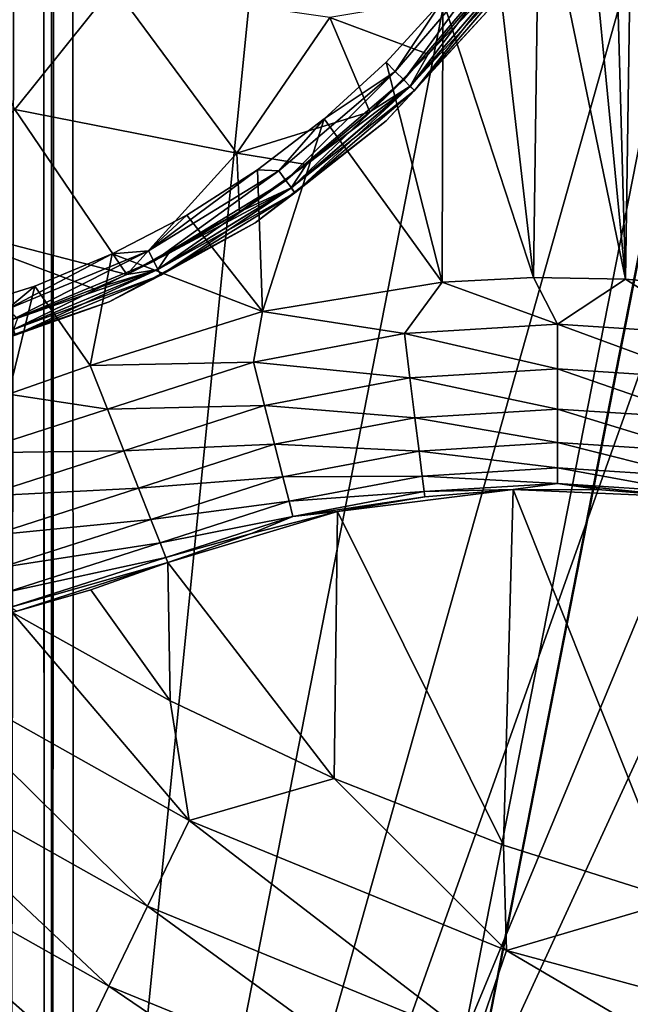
# Model space of a CAD drawing. Header units: metres. Extents: x -206 to 75, y -104 to 104.
# Tile 145 of 256: x -93.51 to -90.62, y -56.69 to -52.03. Entities that reach past the tile are written whole.
import ezdxf

# ---------------------------------------------------------------- set-up
doc = ezdxf.new("R2010")
doc.units = ezdxf.units.M
doc.layers.add('solid_01_1-CONSUMER_THERM_B_125288', color=7, linetype='CONTINUOUS')

msp = doc.modelspace()

# ---------------------------------------------------------------- linework, layer by layer
at = {"layer": 'solid_01_1-CONSUMER_THERM_B_125288'}
for points in [[(-93.358711, -67.339516), (-65.514557, 74.985474), (-65.493088, -75.014526)], [(-93.358711, -67.339516), (-93.257065, -66.795311), (-65.514557, 74.985474)], [(-93.276108, 66.204689), (-65.514557, 74.985474), (-93.257141, -66.241692)], [(-93.257065, -66.795311), (-93.257141, -66.241692), (-65.514557, 74.985474)], [(-93.377754, 65.660484), (-93.276108, 66.204689), (-93.358948, -65.697517)], [(-93.276108, 66.204689), (-93.257141, -66.241692), (-93.358948, -65.697517)], [(-93.577675, 65.144226), (-93.377754, 65.660484), (-93.559013, -65.181313)], [(-93.377754, 65.660484), (-93.358948, -65.697517), (-93.559013, -65.181313)], [(-76.395485, -63.61998, 75.400002), (-90.555168, -41.572006, 75.400002), (-91.225487, -41.98278, 75.400002)], [(-76.395485, -63.61998, 75.400002), (-91.225487, -41.98278, 75.400002), (-91.95182, -42.283638, 75.400002)], [(-76.395485, -63.61998, 75.400002), (-91.95182, -42.283638, 75.400002), (-92.716278, -42.467167, 75.400002)], [(-185.595474, -63.627823, 75.400002), (-76.395485, -63.61998, 75.400002), (-169.283783, -42.467205, 75.400002)], [(-76.395485, -63.61998, 75.400002), (-168.500031, -42.528885, 75.400002), (-169.283783, -42.467205, 75.400002)], [(-76.395485, -63.61998, 75.400002), (-92.716278, -42.467167, 75.400002), (-93.500031, -42.528851, 75.400002)], [(-76.395485, -63.61998, 75.400002), (-93.500031, -42.528851, 75.400002), (-168.500031, -42.528885, 75.400002)], [(-149.213455, -45.836296, 1.5), (-150.476547, -45.923691, 1.5), (-65.493088, -75.014526, 1.5)], [(-95.604607, -57.279106, 1.5), (-149.213455, -45.836296, 1.5), (-65.493088, -75.014526, 1.5)], [(-150.476547, -45.923691, 1.5), (-151.110367, -46.03447, 1.5), (-65.493088, -75.014526, 1.5)], [(-93.395622, -61.621201, 72.400002), (-87.207321, -46.714245, 72.400002), (-86.167007, -45.911087, 72.400002)], [(-76.395622, -61.61998, 72.400002), (-93.395622, -61.621201, 72.400002), (-86.167007, -45.911087, 72.400002)], [(-151.110367, -46.03447, 1.5), (-151.7388, -46.190445, 1.5), (-65.493088, -75.014526, 1.5)], [(-151.7388, -46.190445, 1.5), (-152.356613, -46.390984, 1.5), (-65.493088, -75.014526, 1.5)], [(-152.356613, -46.390984, 1.5), (-152.958725, -46.634659, 1.5), (-65.493088, -75.014526, 1.5)], [(-152.958725, -46.634659, 1.5), (-153.540314, -46.919289, 1.5), (-65.493088, -75.014526, 1.5)], [(-93.395622, -61.621201, 72.400002), (-88.335457, -47.387321, 72.400002), (-87.207321, -46.714245, 72.400002)], [(-153.540314, -46.919289, 1.5), (-154.096954, -47.241997, 1.5), (-65.493088, -75.014526, 1.5)], [(-93.395622, -61.621201, 69.400002), (-94.896667, -47.121311, 63.5), (-93.396667, -47.121201, 63.5)], [(-94.89608, -55.271309, 66.816208), (-94.896667, -47.121311, 63.5), (-93.395622, -61.621201, 69.400002)], [(-93.395622, -61.621201, 69.400002), (-93.396667, -47.121201, 63.5), (-93.395622, -61.621201, 72.400002)], [(-93.396561, -48.621201, 69.900002), (-93.395622, -61.621201, 72.400002), (-93.396667, -47.121201, 63.5)], [(-154.096954, -47.241997, 1.5), (-155.120499, -47.987244, 1.5), (-65.493088, -75.014526, 1.5)], [(-93.395622, -61.621201, 72.400002), (-89.536194, -47.92128, 72.400002), (-88.335457, -47.387321, 72.400002)], [(-93.395622, -61.621201, 72.400002), (-90.792053, -48.30822, 72.400002), (-89.536194, -47.92128, 72.400002)], [(-155.120499, -47.987244, 1.5), (-164.83345, -56.139744, 1.5), (-65.493088, -75.014526, 1.5)], [(-93.395622, -61.621201, 72.400002), (-92.084641, -48.542587, 72.400002), (-90.792053, -48.30822, 72.400002)], [(-93.395622, -61.621201, 72.400002), (-93.396561, -48.621201, 72.400002), (-92.084641, -48.542587, 72.400002)], [(-93.396561, -48.621201, 69.900002), (-93.396561, -48.621201, 72.400002), (-93.395622, -61.621201, 72.400002)], [(-90.601547, -50.195263, 13.5), (-90.720818, -50.573879, 13.5), (-90.648216, -53.261379, 13.5)], [(-90.601547, -50.195263, 13.5), (-90.648216, -53.261379, 13.5), (-90.216103, -53.300797, 13.5)], [(-90.720818, -50.573879, 13.5), (-90.872635, -50.940651, 13.5), (-90.648216, -53.261379, 13.5)], [(-90.872635, -50.940651, 13.5), (-91.055847, -51.292801, 13.5), (-90.648216, -53.261379, 13.5)], [(-91.055847, -51.292801, 13.5), (-91.269058, -51.627644, 13.5), (-91.08168, -53.253292, 13.5)], [(-91.055847, -51.292801, 13.5), (-91.08168, -53.253292, 13.5), (-90.648216, -53.261379, 13.5)], [(-93.534126, -52.459373, 17.835474), (-93.068138, -51.875496, 17.982168), (-94.044701, -51.528137, 18.299147)], [(-91.269058, -51.627644, 13.5), (-91.510635, -51.942631, 13.5), (-91.08168, -53.253292, 13.5)], [(-91.265533, -51.728859, 13.50973), (-91.735428, -52.279194, 13.50973), (-91.510635, -51.942631, 13.5)], [(-91.695946, -52.318665, 13.538123), (-91.735428, -52.279194, 13.50973), (-91.265533, -51.728859, 13.50973)], [(-91.695946, -52.318665, 13.538123), (-91.265533, -51.728859, 13.50973), (-91.22036, -51.761669, 13.538123)], [(-91.695946, -52.318665, 13.538123), (-91.22036, -51.761669, 13.538123), (-91.664604, -52.349995, 13.582392)], [(-91.22036, -51.761669, 13.538123), (-91.184509, -51.787708, 13.582392), (-91.664604, -52.349995, 13.582392)], [(-91.664886, -52.349716, 17.216368), (-91.161575, -51.804371, 17.160311), (-91.18483, -51.787479, 17.216368)], [(-91.664886, -52.349716, 17.216368), (-91.18483, -51.787479, 17.216368), (-91.58036, -52.197689, 17.260666)], [(-91.664886, -52.349716, 17.216368), (-91.644554, -52.370037, 17.160311), (-91.161575, -51.804371, 17.160311)], [(-91.664604, -52.349995, 13.582392), (-91.184509, -51.787708, 13.582392), (-91.644493, -52.370106, 13.638197)], [(-91.161575, -51.804371, 17.160311), (-91.644554, -52.370037, 17.160311), (-91.247971, -51.935719, 17.098219)], [(-91.184509, -51.787708, 13.582392), (-91.161499, -51.804424, 13.638197), (-91.644493, -52.370106, 13.638197)], [(-91.644493, -52.370106, 13.638197), (-91.161499, -51.804424, 13.638197), (-91.247971, -51.935719, 13.7)], [(-91.18483, -51.787479, 17.216368), (-91.327751, -51.902462, 17.260666), (-91.58036, -52.197689, 17.260666)], [(-92.485214, -52.666519, 17.42506), (-93.068138, -51.875496, 17.982168), (-93.534126, -52.459373, 17.835474)], [(-92.044884, -52.024452, 17.563679), (-93.068138, -51.875496, 17.982168), (-92.485214, -52.666519, 17.42506)], [(-92.044884, -52.024452, 17.563679), (-91.58036, -52.197689, 17.260666), (-91.327751, -51.902462, 17.260666)], [(-91.247971, -51.935719, 13.7), (-91.247971, -51.935719, 17.098219), (-91.779213, -52.51297, 17.098219)], [(-91.644554, -52.370037, 17.160311), (-91.779213, -52.51297, 17.098219), (-91.247971, -51.935719, 17.098219)], [(-91.779213, -52.51297, 13.7), (-91.247971, -51.935719, 13.7), (-91.779213, -52.51297, 17.098219)], [(-91.644493, -52.370106, 13.638197), (-91.247971, -51.935719, 13.7), (-91.779213, -52.51297, 13.7)], [(-91.510635, -51.942631, 13.5), (-91.778755, -52.235363, 13.5), (-91.513809, -53.276447, 13.5)], [(-91.735428, -52.279194, 13.50973), (-91.778755, -52.235363, 13.5), (-91.510635, -51.942631, 13.5)], [(-91.510635, -51.942631, 13.5), (-91.513809, -53.276447, 13.5), (-91.08168, -53.253292, 13.5)], [(-92.044884, -52.024452, 17.563679), (-92.485214, -52.666519, 17.42506), (-91.856651, -52.470879, 17.260666)], [(-92.044884, -52.024452, 17.563679), (-91.856651, -52.470879, 17.260666), (-91.58036, -52.197689, 17.260666)], [(-91.778755, -52.235363, 13.5), (-92.071373, -52.503613, 13.5), (-91.513809, -53.276447, 13.5)], [(-91.735428, -52.279194, 13.50973), (-92.071373, -52.503613, 13.5), (-91.778755, -52.235363, 13.5)], [(-91.664886, -52.349716, 17.216368), (-91.58036, -52.197689, 17.260666), (-91.856651, -52.470879, 17.260666)], [(-91.735428, -52.279194, 13.50973), (-92.285629, -52.749241, 13.50973), (-92.071373, -52.503613, 13.5)], [(-92.252808, -52.794407, 13.538123), (-92.285629, -52.749241, 13.50973), (-91.735428, -52.279194, 13.50973)], [(-92.252808, -52.794407, 13.538123), (-91.735428, -52.279194, 13.50973), (-91.695946, -52.318665, 13.538123)], [(-92.252808, -52.794407, 13.538123), (-91.695946, -52.318665, 13.538123), (-92.226753, -52.83025, 13.582392)], [(-91.695946, -52.318665, 13.538123), (-91.664604, -52.349995, 13.582392), (-92.226753, -52.83025, 13.582392)], [(-92.22699, -52.829933, 17.216368), (-91.644554, -52.370037, 17.160311), (-91.664886, -52.349716, 17.216368)], [(-92.22699, -52.829933, 17.216368), (-91.664886, -52.349716, 17.216368), (-92.154709, -52.720135, 17.260666)], [(-92.22699, -52.829933, 17.216368), (-92.210083, -52.853184, 17.160311), (-91.644554, -52.370037, 17.160311)], [(-92.226753, -52.83025, 13.582392), (-91.664604, -52.349995, 13.582392), (-92.21003, -52.85326, 13.638197)], [(-91.644554, -52.370037, 17.160311), (-92.210083, -52.853184, 17.160311), (-91.779213, -52.51297, 17.098219)], [(-91.664604, -52.349995, 13.582392), (-91.644493, -52.370106, 13.638197), (-92.21003, -52.85326, 13.638197)], [(-92.21003, -52.85326, 13.638197), (-91.644493, -52.370106, 13.638197), (-91.779213, -52.51297, 13.7)], [(-91.664886, -52.349716, 17.216368), (-91.856651, -52.470879, 17.260666), (-92.154709, -52.720135, 17.260666)], [(-94.080444, -52.960915, 17.6635), (-93.004951, -53.238972, 17.260666), (-93.534126, -52.459373, 17.835474)], [(-92.485214, -52.666519, 17.42506), (-93.534126, -52.459373, 17.835474), (-93.004951, -53.238972, 17.260666)], [(-92.485214, -52.666519, 17.42506), (-92.154709, -52.720135, 17.260666), (-91.856651, -52.470879, 17.260666)], [(-91.779213, -52.51297, 13.7), (-91.779213, -52.51297, 17.098219), (-92.398224, -52.994911, 17.098219)], [(-92.210083, -52.853184, 17.160311), (-92.398224, -52.994911, 17.098219), (-91.779213, -52.51297, 17.098219)], [(-92.398224, -52.994911, 13.7), (-91.779213, -52.51297, 13.7), (-92.398224, -52.994911, 17.098219)], [(-92.21003, -52.85326, 13.638197), (-91.779213, -52.51297, 13.7), (-92.398224, -52.994911, 13.7)], [(-92.071373, -52.503613, 13.5), (-92.386246, -52.745335, 13.5), (-92.363518, -53.41481, 13.5)], [(-92.285629, -52.749241, 13.50973), (-92.386246, -52.745335, 13.5), (-92.071373, -52.503613, 13.5)], [(-92.071373, -52.503613, 13.5), (-92.363518, -53.41481, 13.5), (-91.513809, -53.276447, 13.5)], [(-92.485214, -52.666519, 17.42506), (-93.004951, -53.238972, 17.260666), (-92.472466, -52.943729, 17.260666)], [(-92.485214, -52.666519, 17.42506), (-92.472466, -52.943729, 17.260666), (-92.154709, -52.720135, 17.260666)], [(-92.902588, -53.127438, 13.50973), (-92.721001, -52.958691, 13.5), (-92.386246, -52.745335, 13.5)], [(-92.285629, -52.749241, 13.50973), (-92.902588, -53.127438, 13.50973), (-92.386246, -52.745335, 13.5)], [(-92.386246, -52.745335, 13.5), (-92.721001, -52.958691, 13.5), (-92.363518, -53.41481, 13.5)], [(-92.22699, -52.829933, 17.216368), (-92.154709, -52.720135, 17.260666), (-92.472466, -52.943729, 17.260666)], [(-92.877228, -53.177177, 13.538123), (-92.902588, -53.127438, 13.50973), (-92.285629, -52.749241, 13.50973)], [(-92.877228, -53.177177, 13.538123), (-92.285629, -52.749241, 13.50973), (-92.252808, -52.794407, 13.538123)], [(-92.877228, -53.177177, 13.538123), (-92.252808, -52.794407, 13.538123), (-92.857109, -53.216656, 13.582392)], [(-92.252808, -52.794407, 13.538123), (-92.226753, -52.83025, 13.582392), (-92.857109, -53.216656, 13.582392)], [(-92.857285, -53.216305, 17.216368), (-92.210083, -52.853184, 17.160311), (-92.22699, -52.829933, 17.216368)], [(-92.857285, -53.216305, 17.216368), (-92.22699, -52.829933, 17.216368), (-92.807724, -53.140118, 17.260666)], [(-92.857109, -53.216656, 13.582392), (-92.226753, -52.83025, 13.582392), (-92.844193, -53.242001, 13.638197)], [(-92.226753, -52.83025, 13.582392), (-92.21003, -52.85326, 13.638197), (-92.844193, -53.242001, 13.638197)], [(-92.22699, -52.829933, 17.216368), (-92.472466, -52.943729, 17.260666), (-92.807724, -53.140118, 17.260666)], [(-92.857285, -53.216305, 17.216368), (-92.844231, -53.241917, 17.160311), (-92.210083, -52.853184, 17.160311)], [(-92.210083, -52.853184, 17.160311), (-92.844231, -53.241917, 17.160311), (-92.398224, -52.994911, 17.098219)], [(-92.844193, -53.242001, 13.638197), (-92.21003, -52.85326, 13.638197), (-92.398224, -52.994911, 13.7)], [(-94.080444, -52.960915, 17.6635), (-93.521317, -53.446018, 17.260666), (-93.15815, -53.307934, 17.260666)], [(-94.080444, -52.960915, 17.6635), (-93.15815, -53.307934, 17.260666), (-93.004951, -53.238972, 17.260666)], [(-92.721001, -52.958691, 13.5), (-93.073067, -53.142059, 13.5), (-92.363518, -53.41481, 13.5)], [(-92.902588, -53.127438, 13.50973), (-93.073067, -53.142059, 13.5), (-92.721001, -52.958691, 13.5)], [(-92.472466, -52.943729, 17.260666), (-93.004951, -53.238972, 17.260666), (-92.807724, -53.140118, 17.260666)], [(-92.398224, -52.994911, 13.7), (-92.398224, -52.994911, 17.098219), (-93.08812, -53.368393, 17.098219)], [(-92.844231, -53.241917, 17.160311), (-93.08812, -53.368393, 17.098219), (-92.398224, -52.994911, 17.098219)], [(-93.08812, -53.368393, 13.7), (-92.398224, -52.994911, 13.7), (-93.08812, -53.368393, 17.098219)], [(-92.844193, -53.242001, 13.638197), (-92.398224, -52.994911, 13.7), (-93.08812, -53.368393, 13.7)], [(-92.902588, -53.127438, 13.50973), (-93.571106, -53.404461, 13.50973), (-93.073067, -53.142059, 13.5)], [(-93.553848, -53.457558, 13.538123), (-93.571106, -53.404461, 13.50973), (-92.902588, -53.127438, 13.50973)], [(-93.571106, -53.404461, 13.50973), (-93.439774, -53.294041, 13.5), (-93.073067, -53.142059, 13.5)], [(-93.553848, -53.457558, 13.538123), (-92.902588, -53.127438, 13.50973), (-92.877228, -53.177177, 13.538123)], [(-93.073067, -53.142059, 13.5), (-93.439774, -53.294041, 13.5), (-93.17733, -53.67046, 13.5)], [(-93.073067, -53.142059, 13.5), (-93.17733, -53.67046, 13.5), (-92.363518, -53.41481, 13.5)], [(-92.857285, -53.216305, 17.216368), (-92.807724, -53.140118, 17.260666), (-93.004951, -53.238972, 17.260666)], [(-93.553848, -53.457558, 13.538123), (-92.877228, -53.177177, 13.538123), (-93.540146, -53.499695, 13.582392)], [(-92.877228, -53.177177, 13.538123), (-92.857109, -53.216656, 13.582392), (-93.540146, -53.499695, 13.582392)], [(-93.540268, -53.499321, 17.216368), (-92.844231, -53.241917, 17.160311), (-92.857285, -53.216305, 17.216368)], [(-93.540268, -53.499321, 17.216368), (-92.857285, -53.216305, 17.216368), (-93.521317, -53.446018, 17.260666)], [(-93.540268, -53.499321, 17.216368), (-93.531387, -53.526657, 17.160311), (-92.844231, -53.241917, 17.160311)], [(-93.540146, -53.499695, 13.582392), (-92.857109, -53.216656, 13.582392), (-93.531357, -53.526749, 13.638197)], [(-92.844231, -53.241917, 17.160311), (-93.531387, -53.526657, 17.160311), (-93.08812, -53.368393, 17.098219)], [(-92.857109, -53.216656, 13.582392), (-92.844193, -53.242001, 13.638197), (-93.531357, -53.526749, 13.638197)], [(-93.531357, -53.526749, 13.638197), (-92.844193, -53.242001, 13.638197), (-93.08812, -53.368393, 13.7)], [(-92.857285, -53.216305, 17.216368), (-93.15815, -53.307934, 17.260666), (-93.521317, -53.446018, 17.260666)], [(-92.857285, -53.216305, 17.216368), (-93.004951, -53.238972, 17.260666), (-93.15815, -53.307934, 17.260666)], [(-90.968246, -53.474213, 13.475083), (-91.08168, -53.253292, 13.5), (-91.513809, -53.276447, 13.5)], [(-90.968246, -53.474213, 13.475083), (-90.648216, -53.261379, 13.5), (-91.08168, -53.253292, 13.5)], [(-93.439774, -53.294041, 13.5), (-93.818329, -53.413483, 13.5), (-93.563454, -53.80468, 13.5)], [(-93.571106, -53.404461, 13.50973), (-93.818329, -53.413483, 13.5), (-93.439774, -53.294041, 13.5)], [(-93.439774, -53.294041, 13.5), (-93.563454, -53.80468, 13.5), (-93.17733, -53.67046, 13.5)], [(-91.692482, -53.518562, 13.475115), (-91.513809, -53.276447, 13.5), (-92.363518, -53.41481, 13.5)], [(-91.692482, -53.518562, 13.475115), (-90.968246, -53.474213, 13.475083), (-91.513809, -53.276447, 13.5)], [(-90.968246, -53.474213, 13.475083), (-90.244179, -53.520977, 13.475053), (-90.648216, -53.261379, 13.5)], [(-90.244179, -53.520977, 13.475053), (-90.216103, -53.300797, 13.5), (-90.648216, -53.261379, 13.5)], [(-93.08812, -53.368393, 13.7), (-93.08812, -53.368393, 17.098219), (-93.830078, -53.62323, 17.098219)], [(-93.531387, -53.526657, 17.160311), (-93.830078, -53.62323, 17.098219), (-93.08812, -53.368393, 17.098219)], [(-93.830078, -53.62323, 13.7), (-93.08812, -53.368393, 13.7), (-93.830078, -53.62323, 17.098219)], [(-93.531357, -53.526749, 13.638197), (-93.08812, -53.368393, 13.7), (-93.830078, -53.62323, 13.7)], [(-92.405464, -53.653328, 13.475146), (-92.363518, -53.41481, 13.5), (-93.17733, -53.67046, 13.5)], [(-92.405464, -53.653328, 13.475146), (-91.692482, -53.518562, 13.475115), (-92.363518, -53.41481, 13.5)], [(-90.968559, -53.685829, 13.401175), (-90.968246, -53.474213, 13.475083), (-91.692482, -53.518562, 13.475115)], [(-90.968559, -53.685829, 13.401175), (-90.271011, -53.730877, 13.401114), (-90.968246, -53.474213, 13.475083)], [(-90.271011, -53.730877, 13.401114), (-90.244179, -53.520977, 13.475053), (-90.968246, -53.474213, 13.475083)], [(-91.666267, -53.728558, 13.401237), (-91.692482, -53.518562, 13.475115), (-92.405464, -53.653328, 13.475146)], [(-91.666267, -53.728558, 13.401237), (-90.968559, -53.685829, 13.401175), (-91.692482, -53.518562, 13.475115)], [(-93.095955, -53.876396, 13.475177), (-93.17733, -53.67046, 13.5), (-93.563454, -53.80468, 13.5)], [(-92.405464, -53.653328, 13.475146), (-93.17733, -53.67046, 13.5), (-93.095955, -53.876396, 13.475177)], [(-92.353142, -53.858395, 13.401298), (-92.405464, -53.653328, 13.475146), (-93.095955, -53.876396, 13.475177)], [(-92.353142, -53.858395, 13.401298), (-91.666267, -53.728558, 13.401237), (-92.405464, -53.653328, 13.475146)], [(-90.968842, -53.875668, 13.281989), (-90.968559, -53.685829, 13.401175), (-91.666267, -53.728558, 13.401237)], [(-90.968842, -53.875668, 13.281989), (-90.295074, -53.919167, 13.281901), (-90.968559, -53.685829, 13.401175)], [(-90.295074, -53.919167, 13.281901), (-90.271011, -53.730877, 13.401114), (-90.968559, -53.685829, 13.401175)], [(-91.642754, -53.91695, 13.282076), (-91.666267, -53.728558, 13.401237), (-92.353142, -53.858395, 13.401298)], [(-91.642754, -53.91695, 13.282076), (-90.968842, -53.875668, 13.281989), (-91.666267, -53.728558, 13.401237)], [(-93.095955, -53.876396, 13.475177), (-93.563454, -53.80468, 13.5), (-93.736671, -54.082462, 13.475149)], [(-92.353142, -53.858395, 13.401298), (-93.095955, -53.876396, 13.475177), (-93.018341, -54.073296, 13.401358)], [(-92.306198, -54.042374, 13.282164), (-92.353142, -53.858395, 13.401298), (-93.018341, -54.073296, 13.401358)], [(-92.306198, -54.042374, 13.282164), (-91.642754, -53.91695, 13.282076), (-92.353142, -53.858395, 13.401298)], [(-93.095955, -53.876396, 13.475177), (-93.736671, -54.082462, 13.475149), (-93.018341, -54.073296, 13.401358)], [(-90.969078, -54.034187, 13.123511), (-90.968842, -53.875668, 13.281989), (-91.642754, -53.91695, 13.282076)], [(-90.969078, -54.034187, 13.123511), (-90.315178, -54.076385, 13.123402), (-90.968842, -53.875668, 13.281989)], [(-90.315178, -54.076385, 13.123402), (-90.295074, -53.919167, 13.281901), (-90.968842, -53.875668, 13.281989)], [(-91.623123, -54.074276, 13.123621), (-91.642754, -53.91695, 13.282076), (-92.306198, -54.042374, 13.282164)], [(-91.623123, -54.074276, 13.123621), (-90.969078, -54.034187, 13.123511), (-91.642754, -53.91695, 13.282076)], [(-92.306198, -54.042374, 13.282164), (-93.018341, -54.073296, 13.401358), (-92.9487, -54.249954, 13.282251)], [(-92.266991, -54.196014, 13.123731), (-92.306198, -54.042374, 13.282164), (-92.9487, -54.249954, 13.282251)], [(-92.266991, -54.196014, 13.123731), (-91.623123, -54.074276, 13.123621), (-92.306198, -54.042374, 13.282164)], [(-90.969254, -54.153427, 12.933707), (-90.969078, -54.034187, 13.123511), (-91.623123, -54.074276, 13.123621)], [(-90.969254, -54.153427, 12.933707), (-90.330292, -54.194637, 12.93358), (-90.969078, -54.034187, 13.123511)], [(-90.330292, -54.194637, 12.93358), (-90.315178, -54.076385, 13.123402), (-90.969078, -54.034187, 13.123511)], [(-93.736671, -54.082462, 13.475149), (-93.685028, -54.287704, 13.401304), (-93.018341, -54.073296, 13.401358)], [(-93.018341, -54.073296, 13.401358), (-93.685028, -54.287704, 13.401304), (-92.9487, -54.249954, 13.282251)], [(-91.608345, -54.192623, 12.933833), (-91.623123, -54.074276, 13.123621), (-92.266991, -54.196014, 13.123731)], [(-91.608345, -54.192623, 12.933833), (-90.969254, -54.153427, 12.933707), (-91.623123, -54.074276, 13.123621)], [(-91.608345, -54.192623, 12.933833), (-90.96936, -54.227394, 12.722111), (-90.969254, -54.153427, 12.933707)], [(-90.969254, -54.153427, 12.933707), (-90.96936, -54.227394, 12.722111), (-90.339668, -54.267979, 12.721974)], [(-90.969254, -54.153427, 12.933707), (-90.339668, -54.267979, 12.721974), (-90.330292, -54.194637, 12.93358)], [(-92.266991, -54.196014, 13.123731), (-92.9487, -54.249954, 13.282251), (-92.890549, -54.397495, 13.12384)], [(-92.237503, -54.311607, 12.93396), (-92.266991, -54.196014, 13.123731), (-92.890549, -54.397495, 13.12384)], [(-92.237503, -54.311607, 12.93396), (-91.608345, -54.192623, 12.933833), (-92.266991, -54.196014, 13.123731)], [(-92.237503, -54.311607, 12.93396), (-91.599182, -54.266052, 12.722247), (-91.608345, -54.192623, 12.933833)], [(-91.608345, -54.192623, 12.933833), (-91.599182, -54.266052, 12.722247), (-90.96936, -54.227394, 12.722111)], [(-90.96936, -54.227394, 12.722111), (-91.599182, -54.266052, 12.722247), (-91.178772, -54.256451, 12.5)], [(-90.96936, -54.227394, 12.722111), (-91.178772, -54.256451, 12.5), (-90.76004, -54.257069, 12.5)], [(-90.96936, -54.227394, 12.722111), (-90.76004, -54.257069, 12.5), (-90.342827, -54.292725, 12.5)], [(-90.339668, -54.267979, 12.721974), (-90.96936, -54.227394, 12.722111), (-90.342827, -54.292725, 12.5)], [(-93.685028, -54.287704, 13.401304), (-93.638702, -54.47184, 13.282173), (-92.9487, -54.249954, 13.282251)], [(-92.9487, -54.249954, 13.282251), (-93.638702, -54.47184, 13.282173), (-92.890549, -54.397495, 13.12384)], [(-92.237503, -54.311607, 12.93396), (-92.2192, -54.383335, 12.722384), (-91.599182, -54.266052, 12.722247)], [(-91.599182, -54.266052, 12.722247), (-92.2192, -54.383335, 12.722384), (-91.596085, -54.290867, 12.5)], [(-92.009094, -54.360092, 3.5), (-91.223587, -55.938156, 3.5), (-91.178802, -54.256454, 3.5)], [(-92.009094, -54.360092, 3.5), (-91.178802, -54.256454, 3.5), (-92.009056, -54.360085, 12.5)], [(-91.178802, -54.256454, 3.5), (-91.596085, -54.290867, 12.5), (-92.009056, -54.360085, 12.5)], [(-91.599182, -54.266052, 12.722247), (-91.596085, -54.290867, 12.5), (-91.178772, -54.256451, 12.5)], [(-91.178802, -54.256454, 3.5), (-91.178772, -54.256451, 12.5), (-91.596085, -54.290867, 12.5)], [(-91.178802, -54.256454, 3.5), (-91.223587, -55.938156, 3.5), (-90.402985, -56.198002, 3.5)], [(-91.178802, -54.256454, 3.5), (-90.342827, -54.292728, 3.5), (-91.178772, -54.256451, 12.5)], [(-91.178802, -54.256454, 3.5), (-90.402985, -56.198002, 3.5), (-90.342827, -54.292728, 3.5)], [(-90.342827, -54.292728, 3.5), (-90.76004, -54.257069, 12.5), (-91.178772, -54.256451, 12.5)], [(-90.342827, -54.292728, 3.5), (-90.342827, -54.292725, 12.5), (-90.76004, -54.257069, 12.5)], [(-92.237503, -54.311607, 12.93396), (-92.890549, -54.397495, 13.12384), (-92.846786, -54.508503, 12.934086)], [(-92.237503, -54.311607, 12.93396), (-92.846786, -54.508503, 12.934086), (-92.2192, -54.383335, 12.722384)], [(-92.2192, -54.383335, 12.722384), (-92.009056, -54.360085, 12.5), (-91.596085, -54.290867, 12.5)], [(-92.009094, -54.360092, 3.5), (-92.810432, -54.600723, 3.5), (-92.024223, -55.623272, 3.5)], [(-92.009094, -54.360092, 3.5), (-92.810432, -54.600723, 12.5), (-92.810432, -54.600723, 3.5)], [(-92.009094, -54.360092, 3.5), (-92.414787, -54.463612, 12.5), (-92.810432, -54.600723, 12.5)], [(-92.2192, -54.383335, 12.722384), (-92.414787, -54.463612, 12.5), (-92.009056, -54.360085, 12.5)], [(-92.009094, -54.360092, 3.5), (-92.009056, -54.360085, 12.5), (-92.414787, -54.463612, 12.5)], [(-92.009094, -54.360092, 3.5), (-92.024223, -55.623272, 3.5), (-91.223587, -55.938156, 3.5)], [(-93.638702, -54.47184, 13.282173), (-93.600006, -54.625614, 13.123743), (-92.890549, -54.397495, 13.12384)], [(-92.890549, -54.397495, 13.12384), (-93.600006, -54.625614, 13.123743), (-92.846786, -54.508503, 12.934086)], [(-92.2192, -54.383335, 12.722384), (-92.846786, -54.508503, 12.934086), (-92.819626, -54.577396, 12.722521)], [(-92.2192, -54.383335, 12.722384), (-92.819626, -54.577396, 12.722521), (-92.414787, -54.463612, 12.5)], [(-92.414787, -54.463612, 12.5), (-92.819626, -54.577396, 12.722521), (-92.810432, -54.600723, 12.5)], [(-93.600006, -54.625614, 13.123743), (-93.5709, -54.741302, 12.933973), (-92.846786, -54.508503, 12.934086)], [(-92.846786, -54.508503, 12.934086), (-93.5709, -54.741302, 12.933973), (-92.819626, -54.577396, 12.722521)], [(-93.5709, -54.741302, 12.933973), (-93.552834, -54.813095, 12.7224), (-92.819626, -54.577396, 12.722521)], [(-92.819626, -54.577396, 12.722521), (-93.552834, -54.813095, 12.7224), (-92.810432, -54.600723, 12.5)], [(-93.552834, -54.813095, 12.7224), (-93.524475, -54.831741, 12.5), (-92.810432, -54.600723, 12.5)], [(-93.524475, -54.831741, 12.5), (-93.174812, -54.730946, 3.5), (-92.810432, -54.600723, 3.5)], [(-92.810432, -54.600723, 12.5), (-93.524475, -54.831741, 12.5), (-92.810432, -54.600723, 3.5)], [(-93.174812, -54.730946, 3.5), (-92.800095, -55.255463, 3.5), (-92.810432, -54.600723, 3.5)], [(-92.810432, -54.600723, 3.5), (-92.800095, -55.255463, 3.5), (-92.024223, -55.623272, 3.5)], [(-93.174812, -54.730946, 3.5), (-93.546707, -54.837379, 3.5), (-92.800095, -55.255463, 3.5)], [(-93.524475, -54.831741, 12.5), (-93.546707, -54.837379, 3.5), (-93.174812, -54.730946, 3.5)], [(-94.121712, -55.02636, 3.45631), (-92.709824, -55.820843, 3.45631), (-93.546707, -54.837379, 3.5)], [(-92.709824, -55.820843, 3.45631), (-92.800095, -55.255463, 3.5), (-93.546707, -54.837379, 3.5)], [(-94.366882, -55.405212, 3.325905), (-92.906403, -56.227039, 3.325905), (-94.121712, -55.02636, 3.45631)], [(-92.906403, -56.227039, 3.325905), (-92.709824, -55.820843, 3.45631), (-94.121712, -55.02636, 3.45631)], [(-92.709824, -55.820843, 3.45631), (-92.024223, -55.623272, 3.5), (-92.800095, -55.255463, 3.5)], [(-94.89608, -55.271309, 66.816208), (-93.395622, -61.621201, 69.400002), (-94.895973, -56.771309, 67.426552)], [(-94.594475, -55.756901, 3.113388), (-93.08889, -56.604107, 3.113388), (-94.366882, -55.405212, 3.325905)], [(-93.08889, -56.604107, 3.113388), (-92.906403, -56.227039, 3.325905), (-94.366882, -55.405212, 3.325905)], [(-92.709824, -55.820843, 3.45631), (-91.210732, -56.435158, 3.45631), (-92.024223, -55.623272, 3.5)], [(-91.210732, -56.435158, 3.45631), (-91.223587, -55.938156, 3.5), (-92.024223, -55.623272, 3.5)], [(-94.796448, -56.069004, 2.826262), (-93.250839, -56.938736, 2.826262), (-94.594475, -55.756901, 3.113388)], [(-93.250839, -56.938736, 2.826262), (-93.08889, -56.604107, 3.113388), (-94.594475, -55.756901, 3.113388)], [(-92.906403, -56.227039, 3.325905), (-91.355728, -56.862495, 3.325905), (-92.709824, -55.820843, 3.45631)], [(-91.355728, -56.862495, 3.325905), (-91.210732, -56.435158, 3.45631), (-92.709824, -55.820843, 3.45631)], [(-91.210732, -56.435158, 3.45631), (-90.402985, -56.198002, 3.5), (-91.223587, -55.938156, 3.5)], [(-94.965683, -56.330509, 2.474663), (-93.386528, -57.219112, 2.474663), (-94.796448, -56.069004, 2.826262)], [(-93.386528, -57.219112, 2.474663), (-93.250839, -56.938736, 2.826262), (-94.796448, -56.069004, 2.826262)], [(-164.83345, -56.139744, 1.5), (-166.386368, -57.289063, 1.5), (-65.493088, -75.014526, 1.5)], [(-93.08889, -56.604107, 3.113388), (-91.490318, -57.25919, 3.113388), (-92.906403, -56.227039, 3.325905)], [(-91.490318, -57.25919, 3.113388), (-91.355728, -56.862495, 3.325905), (-92.906403, -56.227039, 3.325905)], [(-91.210732, -56.435158, 3.45631), (-89.647331, -56.859928, 3.45631), (-90.402985, -56.198002, 3.5)], [(-94.965683, -56.330509, 2.474663), (-94.202568, -57.06691, 2.071429), (-93.386528, -57.219112, 2.474663)], [(-91.355728, -56.862495, 3.325905), (-89.738525, -57.301884, 3.325905), (-91.210732, -56.435158, 3.45631)], [(-89.738525, -57.301884, 3.325905), (-89.647331, -56.859928, 3.45631), (-91.210732, -56.435158, 3.45631)], [(-93.250839, -56.938736, 2.826262), (-91.609772, -57.611233, 2.826262), (-93.08889, -56.604107, 3.113388)], [(-91.609772, -57.611233, 2.826262), (-91.490318, -57.25919, 3.113388), (-93.08889, -56.604107, 3.113388)]]:
    msp.add_3dface(points, dxfattribs=at)

doc.saveas('drawing.dxf')
